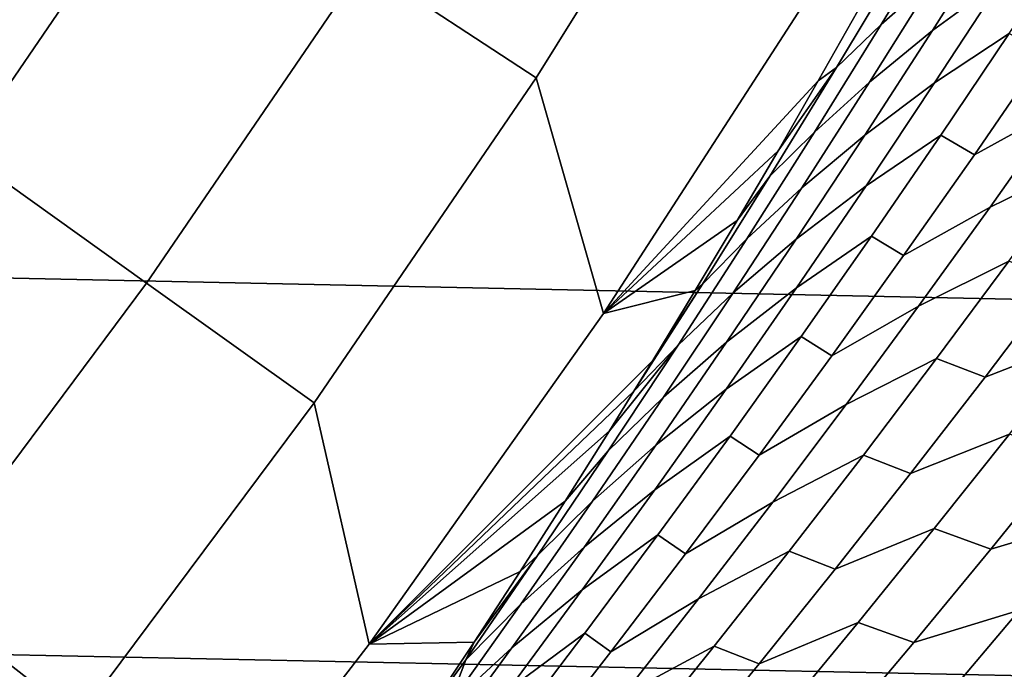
# Model space of a CAD drawing. Header units: metres. Extents: x -29 to 117, y -464 to 29.
# Tile 162 of 256: x 20.51 to 23.22, y -15.96 to -14.17. Entities that reach past the tile are written whole.
import ezdxf

# ---------------------------------------------------------------- set-up
doc = ezdxf.new("R2010")
doc.units = ezdxf.units.M
doc.layers.add('solid_24_501_056_XXX', color=7, linetype='CONTINUOUS')

msp = doc.modelspace()

# ---------------------------------------------------------------- linework, layer by layer
at = {"layer": 'solid_24_501_056_XXX'}
for points in [[(-25.886116, -12.849844, -99.5), (25.325327, -13.922554, -99.5), (24.71983, -14.971294, -99.5), (-25.325327, -13.922554, -99.5)], [(21.935337, -14.331071, 92.171654), (22.508829, -13.412352, 92.171654), (22.021698, -13.122084, 99.382652), (21.460615, -14.02092, 99.382652)], [(20.357468, -14.534952, 106.589211), (20.940733, -13.681264, 106.589211), (20.375719, -13.312122, 113.790924), (19.808191, -14.142776, 113.790924)], [(22.120274, -14.979409, 84.956604), (22.726114, -14.043253, 84.956604), (22.508829, -13.412352, 92.171654), (21.935337, -14.331071, 92.171654)], [(20.862869, -14.895802, 99.382652), (21.460615, -14.02092, 99.382652), (20.940733, -13.681264, 106.589211), (20.357468, -14.534952, 106.589211)], [(23.216812, -13.756103, 81.980293), (23.065104, -13.887514, 82.294464), (22.884645, -14.184992, 82.162445), (23.036333, -14.050468, 81.849419)], [(23.399887, -13.774868, 81.247505), (23.2092, -13.911945, 81.545013), (23.026022, -14.20134, 81.412712), (23.217142, -14.06104, 81.116486)], [(22.884645, -14.184992, 82.162445), (23.065104, -13.887514, 82.294464), (22.941286, -14.00304, 82.621651), (22.761404, -14.303313, 82.488831)], [(-25.325327, -13.922554, -99.5), (24.71983, -14.971294, -99.5), (24.071438, -15.992999, -99.5), (-24.71983, -14.971294, -99.5)], [(23.2092, -13.911945, 81.545013), (23.036333, -14.050468, 81.849419), (22.852884, -14.343074, 81.715843), (23.026022, -14.20134, 81.412712)], [(23.422148, -13.928391, 80.825005), (23.217142, -14.06104, 81.116486), (23.031511, -14.345442, 80.982872), (23.236984, -14.209667, 80.692589)], [(22.761404, -14.303313, 82.488831), (22.941286, -14.00304, 82.621651), (22.820442, -14.147304, 82.92067), (22.711578, -14.339679, 82.771095)], [(21.324368, -15.225306, 92.171654), (21.935337, -14.331071, 92.171654), (21.460615, -14.02092, 99.382652), (20.862869, -14.895802, 99.382652)], [(22.711578, -14.339679, 82.771095), (22.820442, -14.147304, 82.92067), (22.726114, -14.043253, 84.956604), (22.120274, -14.979409, 84.956604)], [(23.036333, -14.050468, 81.849419), (22.884645, -14.184992, 82.162445), (22.701214, -14.480704, 82.027695), (22.852884, -14.343074, 81.715843)], [(23.217142, -14.06104, 81.116486), (23.026022, -14.20134, 81.412712), (22.839945, -14.488956, 81.277771), (23.031511, -14.345442, 80.982872)], [(23.569679, -14.136444, 80.044128), (23.333014, -14.263932, 80.319794), (23.141003, -14.543123, 80.182396), (23.378363, -14.41258, 79.907906)], [(22.701214, -14.480704, 82.027695), (22.884645, -14.184992, 82.162445), (22.761404, -14.303313, 82.488831), (22.578547, -14.601819, 82.353249)], [(23.026022, -14.20134, 81.412712), (22.852884, -14.343074, 81.715843), (22.666527, -14.633895, 81.57959), (22.839945, -14.488956, 81.277771)], [(23.236984, -14.209667, 80.692589), (23.031511, -14.345442, 80.982872), (22.843052, -14.628047, 80.84668), (23.049007, -14.489152, 80.557648)], [(23.141003, -14.543123, 80.182396), (23.333014, -14.263932, 80.319794), (23.236984, -14.209667, 80.692589), (23.049007, -14.489152, 80.557648)], [(22.761404, -14.303313, 82.488831), (22.600786, -14.531959, 82.618996), (22.487988, -14.724242, 82.464195), (22.578547, -14.601819, 82.353249)], [(22.761404, -14.303313, 82.488831), (22.711578, -14.339679, 82.771095), (22.600786, -14.531959, 82.618996)], [(23.625368, -14.295217, 79.637329), (23.378363, -14.41258, 79.907906), (23.18428, -14.686837, 79.769203), (23.431904, -14.566592, 79.499626)], [(21.475895, -15.889467, 84.956604), (22.120274, -14.979409, 84.956604), (21.935337, -14.331071, 92.171654), (21.324368, -15.225306, 92.171654)], [(22.600786, -14.531959, 82.618996), (22.711578, -14.339679, 82.771095), (22.120274, -14.979409, 84.956604)], [(22.852884, -14.343074, 81.715843), (22.701214, -14.480704, 82.027695), (22.51486, -14.774624, 81.890236), (22.666527, -14.633895, 81.57959)], [(23.031511, -14.345442, 80.982872), (22.839945, -14.488956, 81.277771), (22.651026, -14.774772, 81.140221), (22.843052, -14.628047, 80.84668)], [(23.378363, -14.41258, 79.907906), (23.141003, -14.543123, 80.182396), (22.946211, -14.820435, 80.04248), (23.18428, -14.686837, 79.769203)], [(22.51486, -14.774624, 81.890236), (22.701214, -14.480704, 82.027695), (22.578547, -14.601819, 82.353249), (22.392769, -14.898531, 82.214928)], [(22.839945, -14.488956, 81.277771), (22.666527, -14.633895, 81.57959), (22.477316, -14.922904, 81.440681), (22.651026, -14.774772, 81.140221)], [(23.049007, -14.489152, 80.557648), (22.843052, -14.628047, 80.84668), (22.651821, -14.908834, 80.707939), (22.858274, -14.766822, 80.420197)], [(22.946211, -14.820435, 80.04248), (23.141003, -14.543123, 80.182396), (23.049007, -14.489152, 80.557648), (22.858274, -14.766822, 80.420197)], [(20.229479, -15.745235, 99.382652), (20.862869, -14.895802, 99.382652), (20.357468, -14.534952, 106.589211), (19.73942, -15.363808, 106.589211)], [(22.487988, -14.724242, 82.464195), (22.600786, -14.531959, 82.618996), (22.120274, -14.979409, 84.956604)], [(23.431904, -14.566592, 79.499626), (23.18428, -14.686837, 79.769203), (22.987492, -14.959193, 79.628052), (23.23575, -14.836064, 79.35952)], [(22.392769, -14.898531, 82.214928), (22.578547, -14.601819, 82.353249), (22.487988, -14.724242, 82.464195), (22.373096, -14.916626, 82.306511)], [(22.843052, -14.628047, 80.84668), (22.651026, -14.774772, 81.140221), (22.459322, -15.058757, 81.000084), (22.651821, -14.908834, 80.707939)], [(22.666527, -14.633895, 81.57959), (22.51486, -14.774624, 81.890236), (22.325647, -15.066725, 81.750084), (22.477316, -14.922904, 81.440681)], [(23.18428, -14.686837, 79.769203), (22.946211, -14.820435, 80.04248), (22.748693, -15.09584, 79.900078), (22.987492, -14.959193, 79.628052)], [(22.373096, -14.916626, 82.306511), (22.487988, -14.724242, 82.464195), (22.120274, -14.979409, 84.956604)], [(22.858274, -14.766822, 80.420197), (22.651821, -14.908834, 80.707939), (22.457876, -15.187775, 80.566681), (22.664839, -15.042653, 80.280266)], [(22.748693, -15.09584, 79.900078), (22.946211, -14.820435, 80.04248), (22.858274, -14.766822, 80.420197), (22.664839, -15.042653, 80.280266)], [(22.325647, -15.066725, 81.750084), (22.51486, -14.774624, 81.890236), (22.392769, -14.898531, 82.214928), (22.2041, -15.193553, 82.074432)], [(22.651026, -14.774772, 81.140221), (22.477316, -14.922904, 81.440681), (22.285307, -15.210076, 81.299149), (22.459322, -15.058757, 81.000084)], [(23.64337, -14.784622, 78.753082), (23.372854, -14.887763, 79.009293), (23.170567, -15.15467, 78.864487), (23.44171, -15.048874, 78.609077)], [(23.23575, -14.836064, 79.35952), (22.987492, -14.959193, 79.628052), (22.788052, -15.229625, 79.484489), (23.036963, -15.103612, 79.217041)], [(23.170567, -15.15467, 78.864487), (23.372854, -14.887763, 79.009293), (23.23575, -14.836064, 79.35952), (23.036963, -15.103612, 79.217041)], [(20.676966, -16.093529, 92.171654), (21.324368, -15.225306, 92.171654), (20.862869, -14.895802, 99.382652), (20.229479, -15.745235, 99.382652)], [(22.392769, -14.898531, 82.214928), (22.256029, -15.109205, 82.145775), (22.2041, -15.193553, 82.074432)], [(22.392769, -14.898531, 82.214928), (22.373096, -14.916626, 82.306511), (22.256029, -15.109205, 82.145775)], [(22.373096, -14.916626, 82.306511), (22.120274, -14.979409, 84.956604), (21.475895, -15.889467, 84.956604), (22.256029, -15.109205, 82.145775)], [(22.477316, -14.922904, 81.440681), (22.325647, -15.066725, 81.750084), (22.133631, -15.356978, 81.607277), (22.285307, -15.210076, 81.299149)], [(22.651821, -14.908834, 80.707939), (22.459322, -15.058757, 81.000084), (22.264889, -15.340889, 80.857384), (22.457876, -15.187775, 80.566681)], [(-24.71983, -14.971294, -99.5), (24.071438, -15.992999, -99.5), (23.380772, -16.986727, -99.5), (-24.071438, -15.992999, -99.5)], [(22.987492, -14.959193, 79.628052), (22.748693, -15.09584, 79.900078), (22.54851, -15.369318, 79.755219), (22.788052, -15.229625, 79.484489)], [(22.459322, -15.058757, 81.000084), (22.285307, -15.210076, 81.299149), (22.090559, -15.495382, 81.155022), (22.264889, -15.340889, 80.857384)], [(22.664839, -15.042653, 80.280266), (22.457876, -15.187775, 80.566681), (22.261271, -15.464846, 80.422935), (22.468758, -15.316622, 80.137886)], [(22.54851, -15.369318, 79.755219), (22.748693, -15.09584, 79.900078), (22.664839, -15.042653, 80.280266), (22.468758, -15.316622, 80.137886)], [(23.44171, -15.048874, 78.609077), (23.170567, -15.15467, 78.864487), (22.965691, -15.419563, 78.717339), (23.237476, -15.311107, 78.462769)], [(22.325647, -15.066725, 81.750084), (22.136694, -15.302073, 81.981804), (22.014996, -15.495316, 81.81443), (22.133631, -15.356978, 81.607277)], [(22.325647, -15.066725, 81.750084), (22.2041, -15.193553, 82.074432), (22.136694, -15.302073, 81.981804)], [(22.2041, -15.193553, 82.074432), (22.256029, -15.109205, 82.145775), (21.475895, -15.889467, 84.956604)], [(23.036963, -15.103612, 79.217041), (22.788052, -15.229625, 79.484489), (22.586018, -15.498109, 79.338539), (22.835598, -15.369213, 79.072212)], [(22.965691, -15.419563, 78.717339), (23.170567, -15.15467, 78.864487), (23.036963, -15.103612, 79.217041), (22.835598, -15.369213, 79.072212)], [(22.136694, -15.302073, 81.981804), (22.2041, -15.193553, 82.074432), (21.475895, -15.889467, 84.956604)], [(22.457876, -15.187775, 80.566681), (22.264889, -15.340889, 80.857384), (22.067781, -15.62114, 80.712158), (22.261271, -15.464846, 80.422935)], [(20.794098, -16.771841, 84.956604), (21.475895, -15.889467, 84.956604), (21.324368, -15.225306, 92.171654), (20.676966, -16.093529, 92.171654)], [(22.285307, -15.210076, 81.299149), (22.133631, -15.356978, 81.607277), (21.938864, -15.645358, 81.461838), (22.090559, -15.495382, 81.155022)], [(22.788052, -15.229625, 79.484489), (22.54851, -15.369318, 79.755219), (22.345715, -15.640842, 79.607925), (22.586018, -15.498109, 79.338539)], [(22.014996, -15.495316, 81.81443), (22.136694, -15.302073, 81.981804), (21.475895, -15.889467, 84.956604)], [(23.686737, -15.283452, 77.884247), (23.396635, -15.368152, 78.126541), (23.186617, -15.627575, 77.975609), (23.477291, -15.540478, 77.733864)], [(22.468758, -15.316622, 80.137886), (22.261271, -15.464846, 80.422935), (22.062059, -15.740021, 80.276733), (22.270086, -15.588703, 79.993088)], [(22.345715, -15.640842, 79.607925), (22.54851, -15.369318, 79.755219), (22.468758, -15.316622, 80.137886), (22.270086, -15.588703, 79.993088)], [(23.237476, -15.311107, 78.462769), (22.965691, -15.419563, 78.717339), (22.758282, -15.682423, 78.567879), (23.030729, -15.571301, 78.314201)], [(23.186617, -15.627575, 77.975609), (23.396635, -15.368152, 78.126541), (23.237476, -15.311107, 78.462769), (23.030729, -15.571301, 78.314201)], [(21.938864, -15.645358, 81.461838), (22.133631, -15.356978, 81.607277), (22.014996, -15.495316, 81.81443), (21.890833, -15.689022, 81.643471)], [(22.264889, -15.340889, 80.857384), (22.090559, -15.495382, 81.155022), (21.893126, -15.778797, 81.008324), (22.067781, -15.62114, 80.712158)], [(22.835598, -15.369213, 79.072212), (22.586018, -15.498109, 79.338539), (22.381447, -15.764622, 79.190239), (22.631712, -15.632846, 78.925072)], [(22.758282, -15.682423, 78.567879), (22.965691, -15.419563, 78.717339), (22.835598, -15.369213, 79.072212), (22.631712, -15.632846, 78.925072)], [(22.261271, -15.464846, 80.422935), (22.067781, -15.62114, 80.712158), (21.868057, -15.899483, 80.564438), (22.062059, -15.740021, 80.276733)], [(21.890833, -15.689022, 81.643471), (22.014996, -15.495316, 81.81443), (21.475895, -15.889467, 84.956604)], [(22.090559, -15.495382, 81.155022), (21.938864, -15.645358, 81.461838), (21.741404, -15.931835, 81.313797), (21.893126, -15.778797, 81.008324)], [(22.586018, -15.498109, 79.338539), (22.345715, -15.640842, 79.607925), (22.140366, -15.910389, 79.458252), (22.381447, -15.764622, 79.190239)], [(23.477291, -15.540478, 77.733864), (23.186617, -15.627575, 77.975609), (22.974136, -15.884873, 77.822464), (23.2654, -15.795367, 77.581299)], [(23.030729, -15.571301, 78.314201), (22.758282, -15.682423, 78.567879), (22.548401, -15.943227, 78.416153), (22.821526, -15.829437, 78.163391)], [(22.974136, -15.884873, 77.822464), (23.186617, -15.627575, 77.975609), (23.030729, -15.571301, 78.314201), (22.821526, -15.829437, 78.163391)], [(22.270086, -15.588703, 79.993088), (22.062059, -15.740021, 80.276733), (21.860298, -16.013275, 80.128105), (22.068876, -15.858873, 79.845901)], [(22.140366, -15.910389, 79.458252), (22.345715, -15.640842, 79.607925), (22.270086, -15.588703, 79.993088), (22.068876, -15.858873, 79.845901)], [(22.067781, -15.62114, 80.712158), (21.893126, -15.778797, 81.008324), (21.693062, -16.060291, 80.859093), (21.868057, -15.899483, 80.564438)], [(22.631712, -15.632846, 78.925072), (22.381447, -15.764622, 79.190239), (22.174395, -16.02914, 79.039627), (22.42536, -15.894486, 78.775665)], [(22.548401, -15.943227, 78.416153), (22.758282, -15.682423, 78.567879), (22.631712, -15.632846, 78.925072), (22.42536, -15.894486, 78.775665)], [(21.741404, -15.931835, 81.313797), (21.938864, -15.645358, 81.461838), (21.764132, -15.883214, 81.468979)], [(21.938864, -15.645358, 81.461838), (21.890833, -15.689022, 81.643471), (21.764132, -15.883214, 81.468979)], [(21.764132, -15.883214, 81.468979), (21.890833, -15.689022, 81.643471), (21.475895, -15.889467, 84.956604)], [(22.062059, -15.740021, 80.276733), (21.868057, -15.899483, 80.564438), (21.66577, -16.175892, 80.414253), (21.860298, -16.013275, 80.128105)], [(23.561714, -15.722531, 77.344299), (23.2654, -15.795367, 77.581299), (23.051123, -16.048103, 77.42659), (23.347897, -15.973035, 77.189949)], [(19.994238, -16.934256, 92.171654), (20.676966, -16.093529, 92.171654), (20.229479, -15.745235, 99.382652), (19.561525, -16.567768, 99.382652)], [(22.381447, -15.764622, 79.190239), (22.140366, -15.910389, 79.458252), (21.932518, -16.177933, 79.306221), (22.174395, -16.02914, 79.039627)], [(21.693062, -16.060291, 80.859093), (21.893126, -15.778797, 81.008324), (21.741404, -15.931835, 81.313797)], [(23.2654, -15.795367, 77.581299), (22.974136, -15.884873, 77.822464), (22.759254, -16.140026, 77.66713), (23.051123, -16.048103, 77.42659)], [(22.821526, -15.829437, 78.163391), (22.548401, -15.943227, 78.416153), (22.336102, -16.201954, 78.262199), (22.609922, -16.085495, 78.010391)], [(22.759254, -16.140026, 77.66713), (22.974136, -15.884873, 77.822464), (22.821526, -15.829437, 78.163391), (22.609922, -16.085495, 78.010391)], [(22.068876, -15.858873, 79.845901), (21.860298, -16.013275, 80.128105), (21.656042, -16.28458, 79.977089), (21.865187, -16.127106, 79.696365)], [(21.932518, -16.177933, 79.306221), (22.140366, -15.910389, 79.458252), (22.068876, -15.858873, 79.845901), (21.865187, -16.127106, 79.696365)], [(21.764132, -15.883214, 81.468979), (21.475895, -15.889467, 84.956604), (20.794098, -16.771841, 84.956604), (21.634909, -16.077753, 81.291245)], [(21.868057, -15.899483, 80.564438), (21.693062, -16.060291, 80.859093), (21.490425, -16.339838, 80.707367), (21.66577, -16.175892, 80.414253)], [(21.741404, -15.931835, 81.313797), (21.764132, -15.883214, 81.468979), (21.634909, -16.077753, 81.291245)], [(22.42536, -15.894486, 78.775665), (22.174395, -16.02914, 79.039627), (21.964916, -16.291641, 78.886734), (22.216599, -16.154116, 78.624008)], [(22.336102, -16.201954, 78.262199), (22.548401, -15.943227, 78.416153), (22.42536, -15.894486, 78.775665), (22.216599, -16.154116, 78.624008)], [(21.693062, -16.060291, 80.859093), (21.741404, -15.931835, 81.313797), (21.634909, -16.077753, 81.291245), (21.541706, -16.215937, 81.16317)]]:
    msp.add_3dface(points, dxfattribs=at)

doc.saveas('drawing.dxf')
